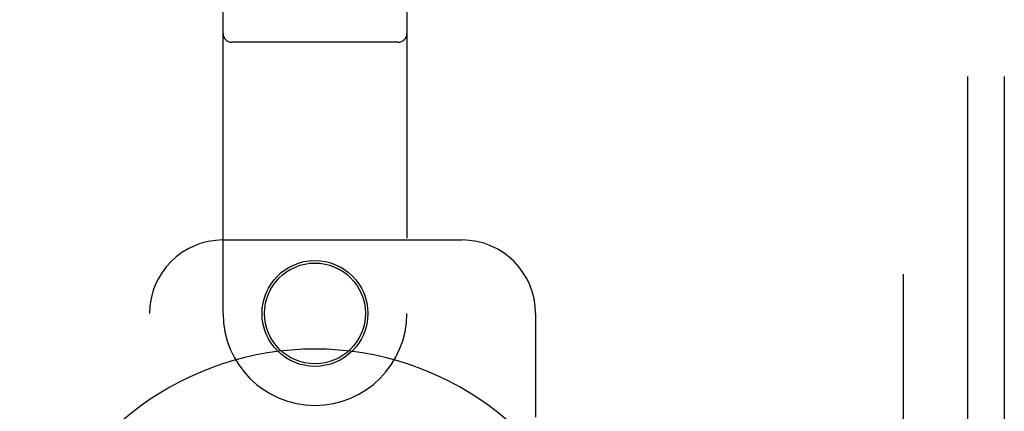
# Model space of a CAD drawing. Header units: inches. Extents: x 0 to 291, y 0 to 188.
# Tile 82 of 113: x 113.58 to 116.93, y 93.83 to 95.16. Entities that reach past the tile are written whole.
import ezdxf

# ---------------------------------------------------------------- set-up
doc = ezdxf.new("R2010")
doc.units = ezdxf.units.IN
doc.header["$LTSCALE"] = 16.018896
doc.header["$MEASUREMENT"] = 0
doc.linetypes.add('HIDDEN', pattern=[0.2, 0.1, -0.1])
for name, color, linetype in [('DEFAULT_2', 8, 'HIDDEN'), ('RIGHT_OR_MAIN_DOOR_ASSEMBLY', 7, 'CONTINUOUS'), ('SUBPANELS', 7, 'CONTINUOUS')]:
    doc.layers.add(name, color=color, linetype=linetype)

msp = doc.modelspace()

# ---------------------------------------------------------------- linework, layer by layer
at = {"layer": 'DEFAULT_2', "color": 8, "linetype": 'HIDDEN'}
msp.add_line((116.5814, 129.5367), (116.5814, 56.5367), dxfattribs=at)
at = {"layer": 'RIGHT_OR_MAIN_DOOR_ASSEMBLY', "color": 8, "linetype": 'HIDDEN'}
for p, q in [((114.2689, 94.1617), (114.2689, 96.0192)), ((114.8939, 96.0192), (114.8939, 94.1617)), ((114.8639, 95.0842), (114.2989, 95.0842)), ((114.2689, 94.4117), (115.0814, 94.4117)), ((114.0189, 91.9117), (114.0189, 94.1617)), ((115.3314, 94.1617), (115.3314, 93.8086))]:
    msp.add_line(p, q, dxfattribs=at)
for radius in [0.18, 0.1715]:
    msp.add_circle((114.5814, 94.1617), radius, dxfattribs=at)
for centre, radius, start, end in [((114.2989, 95.1142), 0.03, 180, 270), ((114.8639, 95.1142), 0.03, 270, 360), ((114.2689, 94.1617), 0.25, 90, 180), ((115.0814, 94.1617), 0.25, 0, 90), ((114.5814, 94.1617), 0.3125, 180, 360)]:
    msp.add_arc(centre, radius, start, end, dxfattribs=at)
at = {"layer": 'RIGHT_OR_MAIN_DOOR_ASSEMBLY', "color": 7, "linetype": 'Continuous'}
msp.add_arc((114.5814, 93.0367), 1.0039, 305.5066, 234.4934, dxfattribs=at)
at = {"layer": 'SUBPANELS', "color": 8, "linetype": 'HIDDEN'}
for p, q in [((116.8002, 127.0055), (116.8002, 59.068)), ((116.9252, 127.0055), (116.9252, 59.068))]:
    msp.add_line(p, q, dxfattribs=at)

doc.saveas('drawing.dxf')
